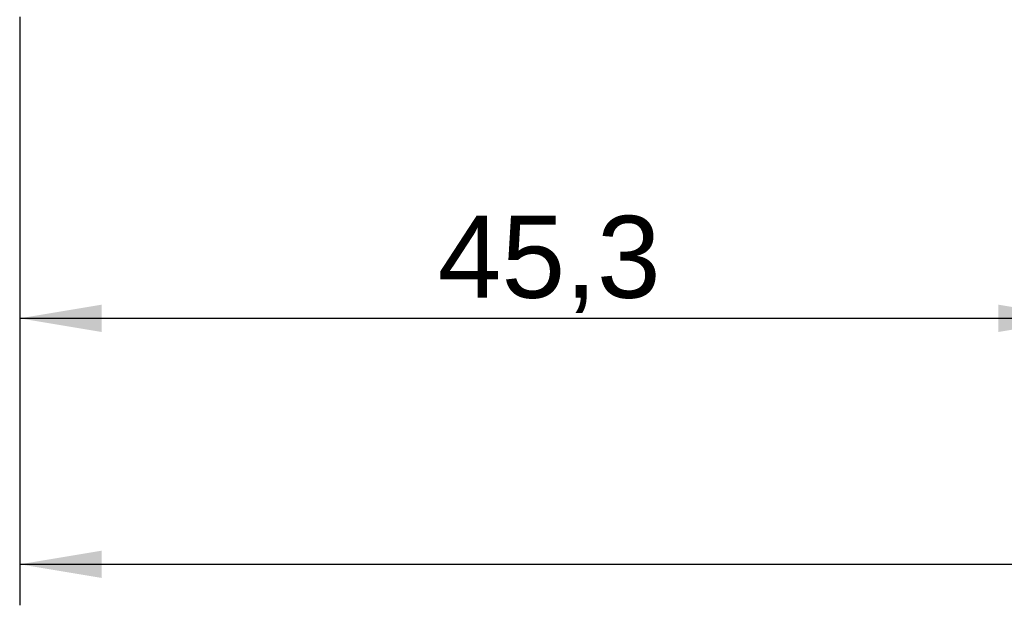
# Model space of a CAD drawing. Header units: millimetres. Extents: x 16 to 406, y 5 to 285.
# Tile 3 of 20: x 69 to 111, y 141 to 166. Entities that reach past the tile are written whole.
import ezdxf
from ezdxf.enums import TextEntityAlignment as Align

# ---------------------------------------------------------------- set-up
doc = ezdxf.new("R2010")
doc.units = ezdxf.units.MM
doc.layers.add('Default', color=7, linetype='Continuous')
doc.styles.add('SEACAD_Arial', font='arial.ttf')
doc.dimstyles.new('ISO', dxfattribs={"dimtxt": 3.5, "dimasz": 3.5, "dimexe": 1.75, "dimexo": 0, "dimgap": 0.875, "dimtad": 1, "dimtxsty": 'SEACAD_Arial', "dimblk1": '_SE_FILLED', "dimblk2": '_SE_FILLED', "dimsah": 1, "dimcen": 1.75, "dimadec": 0, "dimazin": 0, "dimtfac": 0.5, "dimtdec": 3, "dimtmove": 0, "dimatfit": 3, "dimfxl": 1, "dimarcsym": 0})

# ---------------------------------------------------------------- blocks, each defined once
blk = doc.blocks.new('DMBLK2')
at = {"layer": 'Default', "linetype": 'Continuous'}
for points in [[(72.776, 153.163), (72.776, 154.329), (69.276, 153.746)], [(111.076, 153.163), (114.576, 153.746), (111.076, 154.329)]]:
    blk.add_hatch(color=7, dxfattribs=at).paths.add_polyline_path(points)
at = {"layer": 'Default', "color": 7, "linetype": 'Continuous'}
for p, q in [((114.576, 191.366), (114.576, 151.996)), ((69.276, 166.616), (69.276, 151.996)), ((69.276, 153.746), (114.576, 153.746))]:
    blk.add_line(p, q, dxfattribs=at)
at = {"layer": 'Default', "color": 7, "linetype": 'Continuous', "style": 'SEACAD_Arial'}
blk.add_text('45,3', height=3.5, dxfattribs=at).set_placement((87.133, 158.121), align=Align.TOP_LEFT)
blk = doc.blocks.new('_SE_FILLED')
at = {"color": 0}
blk.add_line((0, 0), (-1, 0), dxfattribs=at)
blk.add_solid([(0, 0), (-1, -0.1665), (-1, 0.1665), (0, 0)], dxfattribs=at)
blk = doc.blocks.new('DMBLK6')
at = {"layer": 'Default', "linetype": 'Continuous'}
for points in [[(72.776, 142.663), (72.776, 143.829), (69.276, 143.246)], [(288.776, 142.663), (292.276, 143.246), (288.776, 143.829)]]:
    blk.add_hatch(color=7, dxfattribs=at).paths.add_polyline_path(points)
at = {"layer": 'Default', "color": 7, "linetype": 'Continuous'}
for p, q in [((69.276, 166.616), (69.276, 141.496)), ((292.276, 166.616), (292.276, 141.496)), ((69.276, 143.246), (292.276, 143.246))]:
    blk.add_line(p, q, dxfattribs=at)
at = {"layer": 'Default', "color": 7, "linetype": 'Continuous', "style": 'SEACAD_Arial'}
blk.add_text('223', height=3.5, dxfattribs=at).set_placement((176.667, 147.621), align=Align.TOP_LEFT)

msp = doc.modelspace()

# ---------------------------------------------------------------- dimensions: what is measured, and where the dimension line sits
at = {"layer": 'Default', "color": 7, "linetype": 'Continuous'}
dim = msp.add_linear_dim(base=(114.576, 153.746), p1=(69.276, 166.616), p2=(114.576, 191.366), text='\\A1;<>', dimstyle='ISO', dxfattribs=at)
dim.commit()
dim.dimension.update_dxf_attribs({"geometry": 'DMBLK2', "text_midpoint": (91.926, 153.746), "dimtype": 160})
dim = msp.add_linear_dim(base=(69.276, 143.246), p1=(69.276, 166.616), p2=(292.276, 166.616), angle=0, text='\\A1;<>', dimstyle='ISO', dxfattribs=at)
dim.commit()
dim.dimension.update_dxf_attribs({"geometry": 'DMBLK6', "text_midpoint": (180.776, 143.246), "dimtype": 161})

doc.saveas('drawing.dxf')
